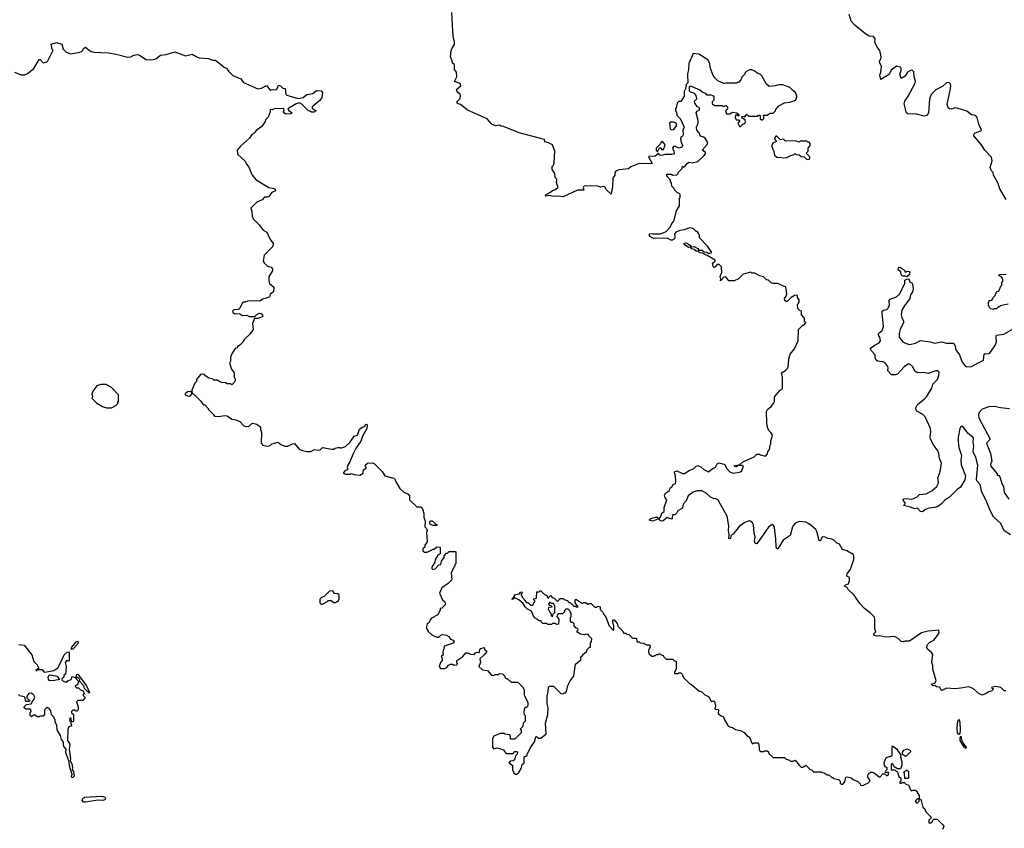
# Model space of a CAD drawing. Extents: x 2470790 to 2659118, y 702284 to 849036.
# Tile 33 of 154: x 2553303 to 2563526, y 740484 to 748881. Entities that reach past the tile are written whole.
import ezdxf

# ---------------------------------------------------------------- set-up
doc = ezdxf.new("R2010")
doc.units = 0

msp = doc.modelspace()

# ---------------------------------------------------------------- linework, layer by layer
at = {"layer": '0CON10XD'}
for points in [[(2561445, 745790), (2561420, 745815), (2561420, 745855), (2561402, 745862), (2561383, 745883), (2561380, 745925), (2561390, 745935), (2561398, 745965), (2561380, 745995), (2561378, 746018), (2561355, 746020), (2561313, 745997), (2561270, 745955), (2561260, 745955), (2561248, 745965), (2561243, 745985), (2561260, 746010), (2561266, 746035), (2561258, 746108), (2561233, 746113), (2561175, 746140), (2561125, 746140), (2561105, 746150), (2561077, 746177), (2561055, 746180), (2561025, 746210), (2560985, 746220), (2560935, 746250), (2560905, 746250), (2560895, 746260), (2560815, 746240), (2560765, 746190), (2560722, 746168), (2560665, 746170), (2560635, 746212), (2560615, 746207), (2560580, 746170), (2560583, 746185), (2560577, 746215), (2560592, 746255), (2560590, 746315), (2560565, 746340), (2560545, 746340), (2560525, 746313), (2560515, 746307), (2560505, 746310), (2560497, 746345), (2560505, 746361), (2560523, 746375), (2560522, 746385), (2560441, 746431), (2560412, 746442), (2560396, 746456), (2560365, 746459), (2560346, 746476), (2560325, 746477), (2560305, 746494), (2560281, 746501), (2560267, 746517), (2560245, 746516), (2560200, 746545), (2560201, 746559), (2560225, 746562), (2560261, 746541), (2560273, 746523), (2560307, 746527), (2560344, 746504), (2560355, 746488), (2560365, 746488), (2560387, 746487), (2560410, 746470), (2560436, 746466), (2560454, 746454), (2560490, 746465), (2560445, 746530), (2560360, 746615), (2560360, 746645), (2560350, 746655), (2560350, 746665), (2560335, 746680), (2560325, 746680), (2560298, 746708), (2560277, 746717), (2560255, 746718), (2560205, 746698), (2560155, 746692), (2560116, 746675), (2560102, 746655), (2560105, 746625), (2560101, 746605), (2560079, 746591), (2560062, 746592), (2560025, 746611), (2559885, 746609), (2559845, 746629), (2559837, 746645), (2559845, 746662), (2559875, 746656), (2559955, 746656), (2560015, 746683), (2560058, 746725), (2560072, 746765), (2560095, 746790), (2560122, 746895), (2560152, 746948), (2560152, 747028), (2560160, 747035), (2560160, 747065), (2560145, 747080), (2560132, 747082), (2560100, 747115), (2560098, 747128), (2560072, 747152), (2560070, 747185), (2560060, 747195), (2560060, 747215), (2560022, 747255), (2560020, 747275), (2560065, 747278), (2560085, 747268), (2560125, 747270), (2560138, 747282), (2560140, 747295), (2560180, 747335), (2560185, 747360), (2560195, 747350), (2560210, 747355), (2560235, 747392), (2560255, 747402), (2560285, 747393), (2560345, 747408), (2560405, 747468), (2560422, 747488), (2560422, 747502), (2560390, 747525), (2560442, 747585), (2560448, 747605), (2560420, 747650), (2560402, 747662), (2560371, 747671), (2560357, 747705), (2560333, 747733), (2560330, 747765), (2560348, 747805), (2560348, 747835), (2560328, 747915), (2560335, 747930), (2560360, 747945), (2560360, 747965), (2560335, 747980), (2560312, 748015), (2560310, 748035), (2560332, 748058), (2560328, 748095), (2560305, 748118), (2560268, 748128), (2560258, 748138), (2560258, 748182), (2560265, 748190), (2560275, 748192), (2560365, 748154), (2560395, 748129), (2560419, 748119), (2560435, 748100), (2560475, 748102), (2560500, 748095), (2560510, 748085), (2560510, 748045), (2560492, 748028), (2560492, 748012), (2560515, 747990), (2560595, 747990), (2560605, 747980), (2560635, 747990), (2560650, 747975), (2560650, 747955), (2560632, 747935), (2560642, 747902), (2560677, 747903), (2560705, 747920), (2560750, 747915), (2560770, 747895), (2560770, 747885), (2560765, 747880), (2560755, 747890), (2560735, 747890), (2560730, 747865), (2560742, 747842), (2560765, 747840), (2560780, 747825), (2560760, 747805), (2560775, 747770), (2560788, 747772), (2560815, 747800), (2560825, 747800), (2560838, 747812), (2560835, 747840), (2560802, 747862), (2560800, 747875), (2560825, 747880), (2560835, 747870), (2560845, 747900), (2560875, 747880), (2560965, 747880), (2560975, 747890), (2560985, 747890), (2560990, 747885), (2560992, 747852), (2561005, 747840), (2561015, 747840), (2561030, 747855), (2561030, 747875), (2561022, 747888), (2561065, 747890), (2561095, 747910), (2561125, 747910), (2561150, 747935), (2561152, 747948), (2561185, 747988), (2561244, 748016), (2561300, 748025), (2561356, 748044), (2561367, 748063), (2561370, 748085), (2561358, 748125), (2561325, 748148), (2561298, 748178), (2561225, 748206), (2561184, 748206), (2561145, 748193), (2561085, 748188), (2561055, 748212), (2561009, 748299), (2560990, 748315), (2560960, 748325), (2560937, 748347), (2560905, 748360), (2560885, 748360), (2560852, 748348), (2560830, 748325), (2560830, 748315), (2560800, 748285), (2560790, 748255), (2560765, 748230), (2560755, 748230), (2560745, 748220), (2560635, 748222), (2560615, 748218), (2560550, 748245), (2560522, 748272), (2560503, 748303), (2560470, 748385), (2560467, 748427), (2560448, 748465), (2560355, 748522), (2560295, 748530), (2560250, 748425), (2560248, 748365), (2560238, 748315), (2560240, 748225), (2560223, 748207), (2560217, 748163), (2560200, 748135), (2560200, 748085), (2560168, 748032), (2560145, 748030), (2560130, 748015), (2560120, 747965), (2560110, 747955), (2560110, 747935), (2560122, 747922), (2560125, 747890), (2560160, 747855), (2560200, 747765), (2560187, 747733), (2560192, 747685), (2560185, 747670), (2560170, 747665), (2560162, 747645), (2560170, 747605), (2560188, 747575), (2560172, 747552), (2560148, 747548), (2560105, 747568), (2560090, 747565), (2560082, 747545), (2560096, 747516), (2560098, 747495), (2560090, 747485), (2560075, 747480), (2560005, 747480), (2559965, 747470), (2559950, 747475), (2559935, 747490), (2559900, 747465), (2559835, 747460), (2559830, 747455), (2559866, 747395), (2559866, 747384), (2559735, 747387), (2559648, 747352), (2559625, 747332), (2559525, 747322), (2559493, 747307), (2559482, 747295), (2559482, 747268), (2559462, 747235), (2559458, 747145), (2559445, 747070), (2559396, 747115), (2559377, 747145), (2559365, 747150), (2559335, 747143), (2559305, 747151), (2559186, 747156), (2559165, 747152), (2559158, 747145), (2559152, 747135), (2559160, 747115), (2559155, 747110), (2559095, 747112), (2558945, 747040), (2558895, 747049), (2558855, 747044), (2558795, 747054), (2558765, 747048), (2558758, 747055), (2558768, 747065), (2558815, 747089), (2558835, 747108), (2558865, 747116), (2558895, 747140), (2558878, 747175), (2558878, 747188), (2558870, 747195), (2558880, 747205), (2558880, 747225), (2558863, 747243), (2558860, 747285), (2558832, 747325), (2558832, 747355), (2558847, 747373), (2558853, 747397), (2558860, 747515), (2558833, 747583), (2558793, 747603), (2558755, 747612), (2558750, 747635), (2558725, 747643), (2558490, 747705), (2558325, 747771), (2558300, 747775), (2558285, 747787), (2558245, 747780), (2558225, 747785), (2558205, 747796), (2558155, 747850), (2557951, 747941), (2557880, 748000), (2557855, 748006), (2557844, 748015), (2557841, 748029), (2557876, 748064), (2557881, 748091), (2557875, 748108), (2557845, 748132), (2557838, 748155), (2557883, 748195), (2557875, 748217), (2557818, 748238), (2557842, 748288), (2557838, 748335), (2557817, 748365), (2557818, 748415), (2557795, 748430), (2557792, 748455), (2557777, 748495), (2557784, 748556), (2557792, 748585), (2557817, 748623), (2557818, 748655), (2557807, 748687), (2557799, 748759), (2557788, 748955)], [(2563544, 747014), (2563478, 747125), (2563458, 747185), (2563412, 747265), (2563410, 747295), (2563393, 747313), (2563380, 747345), (2563399, 747415), (2563394, 747454), (2563325, 747525), (2563286, 747586), (2563210, 747675), (2563212, 747695), (2563223, 747705), (2563283, 747725), (2563290, 747735), (2563261, 747795), (2563245, 747865), (2563227, 747887), (2563185, 747894), (2563135, 747932), (2563035, 747963), (2563015, 747965), (2562975, 747950), (2562955, 747955), (2562944, 747964), (2562932, 748005), (2562965, 748145), (2562970, 748195), (2562968, 748215), (2562945, 748230), (2562925, 748224), (2562889, 748191), (2562815, 748154), (2562765, 748105), (2562749, 748055), (2562739, 747915), (2562722, 747885), (2562695, 747878), (2562615, 747899), (2562525, 747902), (2562505, 747925), (2562487, 748007), (2562494, 748035), (2562528, 748085), (2562597, 748215), (2562603, 748243), (2562591, 748289), (2562585, 748338), (2562574, 748354), (2562557, 748357), (2562520, 748335), (2562495, 748294), (2562455, 748270), (2562441, 748315), (2562456, 748354), (2562454, 748375), (2562447, 748387), (2562405, 748398), (2562350, 748355), (2562335, 748320), (2562323, 748307), (2562245, 748260), (2562234, 748305), (2562243, 748335), (2562250, 748395), (2562233, 748433), (2562230, 748455), (2562240, 748465), (2562248, 748495), (2562232, 748562), (2562214, 748584), (2562182, 748645), (2562186, 748685), (2562167, 748705), (2562121, 748711), (2562089, 748729), (2561974, 748824), (2561936, 748866), (2561916, 748935)], [(2553250, 748335), (2553315, 748308), (2553355, 748308), (2553385, 748322), (2553448, 748375), (2553505, 748468), (2553515, 748468), (2553545, 748432), (2553585, 748442), (2553596, 748454), (2553650, 748565), (2553640, 748575), (2553630, 748625), (2553685, 748643), (2553740, 748625), (2553754, 748574), (2553785, 748542), (2553835, 748528), (2553928, 748542), (2553950, 748555), (2553965, 748582), (2553985, 748597), (2554038, 748555), (2554074, 748544), (2554225, 748536), (2554305, 748523), (2554425, 748492), (2554456, 748494), (2554488, 748512), (2554528, 748518), (2554545, 748513), (2554615, 748468), (2554674, 748464), (2554715, 748476), (2554765, 748514), (2554825, 748521), (2554915, 748548), (2555024, 748506), (2555093, 748523), (2555135, 748497), (2555166, 748486), (2555263, 748477), (2555305, 748462), (2555335, 748462), (2555425, 748388), (2555449, 748379), (2555472, 748345), (2555515, 748302), (2555600, 748265), (2555625, 748230), (2555775, 748162), (2555815, 748170), (2555865, 748198), (2555905, 748150), (2555923, 748157), (2555959, 748151), (2555968, 748155), (2555995, 748200), (2556010, 748195), (2556035, 748170), (2556060, 748165), (2556067, 748107), (2556075, 748098), (2556195, 748062), (2556247, 748073), (2556285, 748104), (2556345, 748116), (2556386, 748144), (2556432, 748142), (2556448, 748125), (2556438, 748072), (2556422, 748045), (2556340, 747975), (2556341, 747961), (2556380, 747935), (2556355, 747920), (2556331, 747921), (2556315, 747932), (2556303, 747933), (2556232, 748005), (2556205, 748017), (2556172, 748008), (2556088, 747955), (2556097, 747937), (2556130, 747915), (2556116, 747904), (2556065, 747901), (2556055, 747907), (2556042, 747925), (2556050, 747945), (2556045, 747958), (2556005, 747954), (2555955, 747958), (2555925, 747946), (2555902, 747948), (2555902, 747925), (2555883, 747867), (2555855, 747840), (2555852, 747825), (2555817, 747773), (2555759, 747731), (2555738, 747702), (2555713, 747687), (2555690, 747650), (2555594, 747566), (2555560, 747525), (2555563, 747483), (2555645, 747410), (2555653, 747383), (2555677, 747357), (2555718, 747265), (2555757, 747217), (2555888, 747138), (2555928, 747132), (2555955, 747120), (2555960, 747105), (2555922, 747085), (2555890, 747045), (2555875, 747038), (2555845, 747037), (2555821, 747009), (2555764, 746986), (2555702, 746925), (2555714, 746894), (2555718, 746838), (2555734, 746805), (2555790, 746750), (2555832, 746695), (2555868, 746675), (2555900, 746605), (2555933, 746555), (2555932, 746525), (2555842, 746435), (2555832, 746375), (2555840, 746355), (2555875, 746320), (2555915, 746312), (2555927, 746295), (2555927, 746273), (2555890, 746215), (2555890, 746175), (2555895, 746140), (2555942, 746102), (2555938, 746055), (2555905, 746030), (2555895, 746002), (2555865, 745988), (2555823, 745977), (2555795, 745958), (2555675, 745962), (2555642, 745948), (2555623, 745947), (2555612, 745938), (2555590, 745885), (2555575, 745870), (2555525, 745868), (2555512, 745855), (2555515, 745840), (2555535, 745828), (2555585, 745830), (2555615, 745810), (2555662, 745812), (2555685, 745800), (2555745, 745800), (2555765, 745820), (2555788, 745832), (2555815, 745828), (2555828, 745805), (2555820, 745795), (2555775, 745778), (2555742, 745778), (2555732, 745762)], [(2560068, 747738), (2560095, 747740), (2560122, 747778), (2560122, 747802), (2560095, 747818), (2560063, 747817), (2560050, 747805), (2560058, 747748), (2560068, 747738)], [(2559925, 747510), (2559945, 747550), (2559955, 747550), (2559975, 747530), (2559987, 747533), (2560003, 747583), (2559977, 747617), (2559960, 747605), (2559955, 747590), (2559910, 747545), (2559912, 747525), (2559925, 747510)], [(2561475, 747430), (2561495, 747432), (2561505, 747440), (2561507, 747455), (2561470, 747495), (2561490, 747515), (2561490, 747545), (2561510, 747575), (2561510, 747595), (2561498, 747608), (2561485, 747610), (2561475, 747620), (2561405, 747618), (2561395, 747610), (2561355, 747622), (2561255, 747620), (2561237, 747637), (2561225, 747640), (2561202, 747632), (2561165, 747670), (2561155, 747670), (2561142, 747658), (2561140, 747645), (2561160, 747615), (2561122, 747598), (2561110, 747565), (2561120, 747555), (2561120, 747535), (2561130, 747525), (2561140, 747475), (2561163, 747453), (2561262, 747448), (2561308, 747472), (2561345, 747480), (2561355, 747490), (2561365, 747480), (2561397, 747477), (2561415, 747460), (2561447, 747457), (2561475, 747430)], [(2562515, 746210), (2562495, 746218), (2562475, 746216), (2562461, 746225), (2562451, 746245), (2562452, 746262), (2562424, 746285), (2562427, 746305), (2562435, 746311), (2562448, 746308), (2562489, 746279), (2562495, 746260), (2562525, 746271), (2562539, 746265), (2562544, 746255), (2562540, 746235), (2562515, 746210)], [(2563590, 743530), (2563525, 743573), (2563488, 743648), (2563415, 743718), (2563379, 743785), (2563338, 743888), (2563291, 743975), (2563276, 744055), (2563242, 744092), (2563237, 744105), (2563250, 744255), (2563231, 744335), (2563201, 744395), (2563209, 744455), (2563203, 744493), (2563206, 744535), (2563200, 744545), (2563152, 744582), (2563105, 744643), (2563085, 744659), (2563075, 744658), (2563064, 744635), (2563047, 744545), (2563046, 744504), (2563055, 744438), (2563080, 744355), (2563074, 744305), (2563077, 744257), (2563121, 744145), (2563116, 744104), (2563072, 744025), (2563035, 744001), (2562955, 743922), (2562903, 743887), (2562875, 743854), (2562834, 743826), (2562805, 743816), (2562741, 743809), (2562706, 743794), (2562675, 743770), (2562656, 743775), (2562625, 743807), (2562595, 743801), (2562550, 743820), (2562480, 743835), (2562496, 743855), (2562496, 743865), (2562478, 743885), (2562476, 743895), (2562483, 743905), (2562505, 743910), (2562565, 743902), (2562617, 743923), (2562645, 743950), (2562715, 743958), (2562773, 743987), (2562825, 744035), (2562840, 744060), (2562843, 744077), (2562836, 744125), (2562851, 744169), (2562864, 744205), (2562875, 744275), (2562852, 744325), (2562845, 744375), (2562834, 744404), (2562790, 744465), (2562760, 744525), (2562755, 744545), (2562764, 744605), (2562761, 744635), (2562705, 744758), (2562675, 744785), (2562618, 744815), (2562602, 744845), (2562626, 744885), (2562698, 744942), (2562717, 744963), (2562774, 745055), (2562782, 745095), (2562833, 745145), (2562847, 745185), (2562849, 745219), (2562835, 745234), (2562816, 745236), (2562735, 745208), (2562685, 745217), (2562625, 745212), (2562595, 745232), (2562575, 745275), (2562545, 745304), (2562525, 745304), (2562485, 745275), (2562415, 745201), (2562395, 745192), (2562355, 745194), (2562318, 745235), (2562320, 745265), (2562315, 745280), (2562285, 745320), (2562265, 745329), (2562210, 745335), (2562194, 745344), (2562186, 745365), (2562185, 745402), (2562145, 745441), (2562132, 745465), (2562184, 745505), (2562227, 745525), (2562239, 745545), (2562234, 745585), (2562220, 745605), (2562220, 745615), (2562224, 745626), (2562258, 745655), (2562271, 745695), (2562257, 745835), (2562259, 745855), (2562272, 745865), (2562305, 745871), (2562320, 745885), (2562332, 745915), (2562331, 745965), (2562340, 745980), (2562406, 746004), (2562440, 746035), (2562492, 746145), (2562493, 746175), (2562513, 746187), (2562535, 746190), (2562545, 746158), (2562565, 746150), (2562572, 746135), (2562581, 746085), (2562572, 746055), (2562551, 746025), (2562543, 745985), (2562486, 745905), (2562463, 745865), (2562456, 745816), (2562460, 745790), (2562480, 745750), (2562479, 745735), (2562444, 745665), (2562433, 745623), (2562434, 745584), (2562471, 745535), (2562505, 745517), (2562545, 745509), (2562605, 745521), (2562655, 745550), (2562755, 745537), (2562805, 745522), (2562874, 745534), (2562925, 745523), (2562995, 745521), (2563011, 745501), (2563024, 745454), (2563062, 745402), (2563089, 745325), (2563115, 745290), (2563135, 745275), (2563185, 745281), (2563310, 745345), (2563315, 745406), (2563327, 745413), (2563358, 745412), (2563375, 745418), (2563434, 745505), (2563444, 745535), (2563441, 745579), (2563440, 745595), (2563446, 745604), (2563522, 745615), (2563665, 745698)], [(2563565, 745928), (2563513, 745917), (2563485, 745910), (2563475, 745900), (2563465, 745900), (2563445, 745880), (2563425, 745880), (2563415, 745870), (2563385, 745880), (2563372, 745892), (2563370, 745905), (2563360, 745915), (2563360, 745945), (2563370, 745955), (2563370, 745965), (2563395, 745970), (2563408, 745982), (2563410, 745995), (2563432, 746018), (2563440, 746045), (2563452, 746058), (2563468, 746062), (2563490, 746115), (2563500, 746125), (2563500, 746155), (2563510, 746165), (2563510, 746185), (2563500, 746205), (2563470, 746225), (2563472, 746235), (2563545, 746239)], [(2555732, 745762), (2555720, 745725), (2555728, 745665), (2555695, 745618), (2555635, 745560), (2555622, 745535), (2555589, 745501), (2555575, 745490), (2555565, 745490), (2555560, 745475), (2555545, 745470), (2555534, 745456), (2555505, 745410), (2555493, 745377), (2555490, 745335), (2555482, 745315), (2555503, 745253), (2555530, 745215), (2555530, 745165), (2555540, 745155), (2555540, 745135), (2555528, 745112), (2555505, 745090), (2555495, 745100), (2555455, 745100), (2555445, 745110), (2555403, 745113), (2555373, 745123), (2555355, 745138), (2555318, 745138), (2555305, 745150), (2555268, 745158), (2555231, 745181), (2555220, 745195), (2555195, 745200), (2555180, 745195), (2555140, 745145), (2555137, 745123), (2555120, 745105), (2555090, 745035), (2555090, 745010), (2555075, 745020), (2555045, 745017), (2555020, 744995), (2555020, 744985), (2555044, 744974), (2555065, 744972), (2555079, 744981), (2555090, 744995), (2555090, 745010), (2555095, 745010), (2555100, 744995), (2555115, 744990), (2555185, 744920), (2555205, 744890), (2555215, 744880), (2555225, 744880), (2555260, 744845), (2555260, 744835), (2555315, 744780), (2555325, 744762), (2555375, 744760), (2555425, 744772), (2555457, 744767), (2555505, 744732), (2555547, 744727), (2555587, 744707), (2555630, 744665), (2555648, 744658), (2555685, 744660), (2555710, 744685), (2555725, 744690), (2555765, 744680), (2555802, 744652), (2555802, 744625), (2555812, 744595), (2555810, 744485), (2555820, 744475), (2555822, 744462), (2555875, 744452), (2555902, 744458), (2555920, 744475), (2555950, 744485), (2555982, 744492), (2555995, 744488), (2556015, 744468), (2556055, 744452), (2556087, 744453), (2556135, 744478), (2556155, 744480), (2556205, 744420), (2556225, 744410), (2556285, 744398), (2556325, 744398), (2556365, 744418), (2556395, 744411), (2556423, 744413), (2556445, 744438), (2556545, 744420), (2556565, 744420), (2556578, 744432), (2556605, 744440), (2556625, 744440), (2556635, 744432), (2556685, 744450), (2556735, 744493), (2556774, 744556), (2556810, 744565), (2556831, 744629), (2556854, 744646), (2556880, 744655), (2556890, 744665), (2556890, 744675), (2556905, 744680), (2556910, 744675), (2556908, 744635), (2556862, 744555), (2556846, 744504), (2556797, 744435), (2556760, 744365), (2556732, 744288), (2556708, 744255), (2556702, 744232), (2556710, 744215), (2556698, 744202), (2556682, 744198), (2556662, 744172), (2556675, 744170), (2556685, 744160), (2556735, 744160), (2556745, 744168), (2556775, 744158), (2556835, 744150), (2556868, 744172), (2556872, 744208), (2556900, 744225), (2556900, 744235), (2556890, 744245), (2556892, 744258), (2556913, 744277), (2556965, 744278), (2556985, 744270), (2557065, 744190), (2557094, 744144), (2557189, 744119), (2557202, 744105), (2557202, 744095), (2557251, 744011), (2557290, 743975), (2557335, 743952), (2557350, 743935), (2557350, 743895), (2557425, 743822), (2557465, 743822), (2557476, 743816), (2557485, 743800), (2557500, 743755), (2557498, 743715), (2557512, 743675), (2557510, 743615), (2557528, 743598), (2557532, 743575), (2557528, 743555), (2557532, 743458), (2557510, 743425), (2557508, 743402), (2557490, 743385), (2557490, 743365), (2557505, 743350), (2557535, 743350), (2557595, 743382), (2557607, 743383), (2557635, 743408), (2557670, 743405), (2557670, 743335), (2557645, 743320), (2557618, 743275), (2557612, 743248), (2557583, 743195), (2557583, 743183), (2557592, 743172), (2557615, 743180), (2557655, 743220), (2557676, 743224), (2557683, 743257), (2557710, 743295), (2557710, 743315), (2557735, 743340), (2557745, 743340), (2557763, 743357), (2557775, 743360), (2557825, 743360), (2557830, 743355), (2557830, 743235), (2557820, 743225), (2557820, 743205), (2557810, 743195), (2557782, 743135), (2557790, 743065), (2557750, 743025), (2557685, 742980), (2557662, 742925), (2557692, 742855), (2557718, 742835), (2557722, 742808), (2557685, 742770), (2557670, 742765), (2557670, 742745), (2557662, 742738), (2557645, 742700), (2557580, 742665), (2557563, 742647), (2557555, 742620), (2557533, 742607), (2557522, 742565), (2557548, 742525), (2557583, 742493), (2557635, 742470), (2557655, 742470), (2557675, 742490), (2557695, 742498), (2557735, 742488), (2557760, 742475), (2557777, 742447), (2557805, 742436), (2557813, 742425), (2557805, 742407), (2557710, 742375), (2557708, 742345), (2557697, 742315), (2557698, 742282), (2557680, 742275), (2557690, 742245), (2557689, 742225), (2557671, 742205), (2557657, 742165), (2557673, 742143), (2557717, 742143), (2557736, 742154), (2557755, 742178), (2557775, 742187), (2557795, 742188), (2557815, 742178), (2557845, 742182), (2557850, 742195), (2557840, 742205), (2557840, 742225), (2557905, 742268), (2557934, 742306), (2557955, 742307), (2557985, 742292), (2558022, 742288), (2558034, 742306), (2558045, 742312), (2558075, 742310), (2558078, 742335), (2558089, 742351), (2558125, 742360), (2558130, 742345), (2558148, 742328), (2558150, 742315), (2558126, 742284), (2558080, 742245), (2558088, 742205), (2558070, 742165), (2558108, 742128), (2558161, 742121), (2558203, 742073), (2558225, 742070), (2558235, 742080), (2558275, 742080), (2558285, 742090), (2558317, 742087), (2558340, 742065), (2558340, 742055), (2558355, 742040), (2558365, 742040), (2558405, 742000), (2558475, 742000), (2558530, 741945), (2558530, 741935), (2558540, 741925), (2558540, 741865), (2558580, 741795), (2558580, 741765), (2558575, 741750), (2558565, 741740), (2558552, 741738), (2558540, 741725), (2558538, 741685), (2558540, 741665), (2558550, 741655), (2558550, 741595), (2558530, 741575), (2558528, 741542), (2558500, 741515), (2558510, 741505), (2558510, 741475), (2558482, 741448), (2558445, 741410), (2558435, 741408), (2558400, 741410), (2558400, 741435), (2558390, 741455), (2558343, 741463), (2558335, 741470), (2558293, 741467), (2558225, 741440), (2558212, 741415), (2558210, 741325), (2558225, 741310), (2558265, 741318), (2558325, 741300), (2558335, 741280), (2558355, 741262), (2558425, 741260), (2558445, 741280), (2558465, 741280), (2558470, 741275), (2558467, 741253), (2558450, 741235), (2558440, 741195), (2558427, 741183), (2558395, 741180), (2558380, 741165), (2558418, 741138), (2558420, 741085), (2558430, 741075), (2558430, 741065), (2558450, 741045), (2558457, 741043), (2558486, 741064), (2558510, 741105), (2558520, 741145), (2558540, 741165), (2558540, 741225), (2558558, 741232), (2558570, 741245), (2558570, 741255), (2558612, 741335), (2558647, 741383), (2558660, 741435), (2558667, 741437), (2558685, 741420), (2558715, 741420), (2558768, 741465), (2558763, 741575), (2558787, 741667), (2558788, 741735), (2558778, 741775), (2558778, 741855), (2558790, 741905), (2558792, 741948), (2558805, 741960), (2558845, 741960), (2558922, 741882), (2558945, 741880), (2558955, 741890), (2558968, 741892), (2558980, 741905), (2558993, 741967), (2559018, 742015), (2559057, 742065), (2559075, 742190), (2559130, 742235), (2559130, 742265), (2559148, 742282), (2559155, 742300), (2559165, 742300), (2559190, 742325), (2559192, 742338), (2559215, 742360), (2559230, 742365), (2559230, 742405), (2559240, 742425), (2559242, 742452), (2559210, 742485), (2559208, 742498), (2559185, 742500), (2559165, 742492), (2559125, 742500), (2559092, 742522), (2559090, 742535), (2559100, 742545), (2559098, 742558), (2559082, 742562), (2559060, 742585), (2559058, 742608), (2559045, 742620), (2559032, 742622), (2559020, 742635), (2559020, 742675), (2559030, 742685), (2559030, 742715), (2559020, 742725), (2559018, 742738), (2558998, 742758), (2558972, 742758), (2558960, 742745), (2558958, 742732), (2558938, 742712), (2558895, 742710), (2558882, 742698), (2558880, 742685), (2558900, 742655), (2558898, 742602), (2558875, 742600), (2558865, 742610), (2558835, 742610), (2558825, 742600), (2558785, 742600), (2558775, 742610), (2558735, 742610), (2558720, 742625), (2558718, 742638), (2558695, 742640), (2558644, 742674), (2558617, 742737), (2558575, 742758), (2558552, 742782), (2558529, 742819), (2558486, 742856), (2558445, 742878), (2558425, 742862), (2558415, 742860), (2558412, 742865), (2558430, 742880), (2558449, 742911), (2558492, 742918), (2558502, 742935), (2558515, 742940), (2558520, 742925), (2558510, 742915), (2558510, 742905), (2558520, 742895), (2558520, 742885), (2558538, 742868), (2558540, 742855), (2558565, 742830), (2558578, 742828), (2558605, 742800), (2558625, 742800), (2558638, 742812), (2558640, 742825), (2558650, 742835), (2558650, 742845), (2558640, 742855), (2558642, 742868), (2558670, 742875), (2558672, 742938), (2558695, 742940), (2558705, 742950), (2558715, 742950), (2558752, 742912), (2558765, 742910), (2558778, 742898), (2558785, 742870), (2558815, 742900), (2558832, 742882), (2558848, 742878), (2558885, 742840), (2558915, 742870), (2558945, 742870), (2558955, 742860), (2558988, 742848), (2559005, 742830), (2559018, 742828), (2559055, 742790), (2559075, 742790), (2559085, 742780), (2559100, 742785), (2559070, 742825), (2559070, 742855), (2559075, 742860), (2559085, 742860), (2559145, 742820), (2559155, 742830), (2559177, 742827), (2559205, 742810), (2559215, 742820), (2559235, 742820), (2559275, 742780), (2559295, 742780), (2559305, 742790)], [(2563542, 741912), (2563523, 741913), (2563490, 741945), (2563475, 741950), (2563435, 741956), (2563393, 741947), (2563395, 741940), (2563410, 741935), (2563410, 741925), (2563395, 741910), (2563365, 741902), (2563337, 741883), (2563295, 741868), (2563255, 741888), (2563204, 741934), (2563155, 741952), (2563075, 741938), (2563015, 741933), (2562925, 741939), (2562876, 741916), (2562865, 741922), (2562855, 741949), (2562823, 741953), (2562805, 741968), (2562785, 741964), (2562772, 741972), (2562770, 741985), (2562805, 741990), (2562818, 742015), (2562782, 742135), (2562782, 742175), (2562772, 742205), (2562782, 742292), (2562769, 742309), (2562731, 742341), (2562718, 742365), (2562727, 742393), (2562754, 742416), (2562795, 742438), (2562832, 742485), (2562850, 742515), (2562845, 742540), (2562735, 742532), (2562665, 742512), (2562542, 742428), (2562495, 742428), (2562475, 742420), (2562454, 742424), (2562422, 742455), (2562385, 742474), (2562295, 742470), (2562233, 742483), (2562195, 742479), (2562178, 742485), (2562170, 742495), (2562172, 742505), (2562190, 742525), (2562182, 742555), (2562182, 742655), (2562178, 742675), (2562133, 742723), (2562075, 742768), (2562025, 742818), (2561968, 742905), (2561903, 742965), (2561893, 742983), (2561868, 742998), (2561875, 743012), (2561905, 743020), (2561919, 743055), (2561918, 743088), (2561892, 743102), (2561892, 743112), (2561895, 743125), (2561930, 743175), (2561962, 743275), (2561962, 743315), (2561957, 743327), (2561890, 743365), (2561845, 743378), (2561813, 743433), (2561785, 743448), (2561756, 743476), (2561735, 743488), (2561693, 743493), (2561665, 743508), (2561635, 743510), (2561620, 743475), (2561615, 743470), (2561605, 743472), (2561580, 743565), (2561568, 743588), (2561503, 743643), (2561465, 743662), (2561395, 743670), (2561352, 743648), (2561327, 743615), (2561302, 743525), (2561228, 743475), (2561175, 743386), (2561165, 743387), (2561157, 743407), (2561154, 743485), (2561138, 743608), (2561132, 743625), (2561115, 743638), (2561078, 743612), (2560955, 743439), (2560940, 743440), (2560932, 743462), (2560938, 743512), (2560927, 743545), (2560920, 743635), (2560912, 743655), (2560885, 743677), (2560865, 743674), (2560832, 743658), (2560772, 743618), (2560710, 743540), (2560687, 743523), (2560683, 743495), (2560675, 743489), (2560664, 743495), (2560669, 743535), (2560661, 743575), (2560664, 743625), (2560647, 743725), (2560555, 743890), (2560530, 743905), (2560505, 743908), (2560475, 743922), (2560425, 743967), (2560385, 743990), (2560335, 743990), (2560295, 743976), (2560244, 743936), (2560224, 743886), (2560202, 743865), (2560188, 743835), (2560185, 743810), (2560135, 743780), (2560125, 743760), (2560105, 743740), (2560082, 743738), (2560077, 743703), (2560070, 743695), (2560045, 743700), (2560025, 743712), (2559985, 743676), (2559965, 743674), (2559951, 743681), (2559938, 743695), (2559956, 743715), (2559971, 743755), (2559994, 743775), (2559994, 743816), (2560020, 743895), (2560004, 743914), (2559998, 743945), (2560008, 743965), (2560048, 743992), (2560055, 744020), (2560075, 744030), (2560088, 744055), (2560110, 744065), (2560116, 744084), (2560113, 744145), (2560100, 744175), (2560102, 744185), (2560126, 744196), (2560185, 744168), (2560205, 744167), (2560255, 744200), (2560301, 744219), (2560328, 744245), (2560345, 744250), (2560375, 744239), (2560405, 744210), (2560456, 744184), (2560492, 744218), (2560526, 744234), (2560545, 744268), (2560565, 744279), (2560623, 744263), (2560642, 744225), (2560677, 744187), (2560700, 744175), (2560715, 744172), (2560785, 744184), (2560800, 744195), (2560818, 744245), (2560805, 744252), (2560785, 744252), (2560765, 744250), (2560745, 744238), (2560725, 744240), (2560722, 744248), (2560778, 744262), (2560812, 744288), (2560927, 744343), (2560955, 744370), (2560985, 744370), (2560993, 744363), (2561045, 744350), (2561068, 744372), (2561070, 744395), (2561090, 744425), (2561090, 744455), (2561100, 744475), (2561100, 744505), (2561118, 744565), (2561102, 744595), (2561082, 744615), (2561068, 744648), (2561060, 744695), (2561058, 744812), (2561067, 744833), (2561106, 744864), (2561130, 744895), (2561138, 744915), (2561140, 744965), (2561197, 745033), (2561222, 745048), (2561223, 745165), (2561211, 745215), (2561255, 745238), (2561282, 745268), (2561288, 745355), (2561303, 745407), (2561346, 745464), (2561387, 745545), (2561390, 745665), (2561435, 745710), (2561445, 745710), (2561470, 745735), (2561450, 745745), (2561450, 745785), (2561445, 745790)], [(2554255, 744850), (2554300, 744875), (2554320, 744895), (2554320, 744905), (2554330, 744915), (2554330, 744985), (2554255, 745060), (2554202, 745092), (2554145, 745092), (2554105, 745078), (2554062, 745025), (2554050, 744995), (2554060, 744965), (2554052, 744952), (2554105, 744900), (2554163, 744863), (2554205, 744850), (2554255, 744850)], [(2563581, 744841), (2563485, 744849), (2563425, 744863), (2563365, 744860), (2563295, 744838), (2563262, 744798), (2563256, 744775), (2563261, 744745), (2563380, 744525), (2563342, 744485), (2563383, 744375), (2563395, 744295), (2563383, 744265), (2563385, 744245), (2563450, 744165), (2563452, 744152), (2563465, 744150), (2563480, 744135), (2563500, 744065), (2563517, 744035), (2563525, 743970), (2563571, 743901)], [(2559875, 743674), (2559840, 743685), (2559855, 743702), (2559905, 743716), (2559920, 743715), (2559932, 743705), (2559930, 743695), (2559875, 743674)], [(2557635, 743630), (2557595, 743630), (2557568, 743638), (2557560, 743645), (2557560, 743665), (2557573, 743677), (2557585, 743678), (2557622, 743642), (2557635, 743640), (2557635, 743630)], [(2556445, 742810), (2556490, 742835), (2556505, 742850), (2556535, 742850), (2556565, 742830), (2556585, 742830), (2556595, 742840), (2556605, 742840), (2556620, 742865), (2556618, 742908), (2556605, 742920), (2556572, 742922), (2556555, 742950), (2556520, 742945), (2556465, 742890), (2556435, 742880), (2556420, 742865), (2556420, 742825), (2556432, 742812), (2556445, 742810)], [(2558835, 742680), (2558842, 742708), (2558860, 742725), (2558860, 742795), (2558845, 742820), (2558825, 742820), (2558815, 742830), (2558805, 742830), (2558792, 742812), (2558805, 742800), (2558818, 742798), (2558830, 742785), (2558825, 742780), (2558792, 742778), (2558790, 742755), (2558800, 742745), (2558802, 742732), (2558818, 742718), (2558820, 742695), (2558835, 742680)], [(2559305, 742790), (2559330, 742785), (2559330, 742755), (2559358, 742728), (2559360, 742715), (2559387, 742677), (2559422, 742585), (2559465, 742540), (2559470, 742545), (2559473, 742585), (2559461, 742621), (2559460, 742645), (2559465, 742650), (2559475, 742648), (2559505, 742610), (2559514, 742584), (2559560, 742535), (2559575, 742510), (2559595, 742510), (2559605, 742500), (2559628, 742498), (2559665, 742460), (2559708, 742458), (2559710, 742425), (2559715, 742420), (2559735, 742420), (2559745, 742410), (2559775, 742408), (2559815, 742390), (2559838, 742388), (2559850, 742375), (2559850, 742365), (2559830, 742335), (2559830, 742315), (2559840, 742295), (2559865, 742270), (2559885, 742270), (2559895, 742280), (2559905, 742280), (2559915, 742290), (2559935, 742290), (2559945, 742300), (2559955, 742290), (2559985, 742280), (2559990, 742265), (2560015, 742240), (2560085, 742240), (2560102, 742222), (2560115, 742220), (2560120, 742215), (2560120, 742135), (2560100, 742105), (2560102, 742092), (2560135, 742090), (2560145, 742100), (2560168, 742098), (2560180, 742085), (2560190, 742055), (2560265, 741980), (2560275, 741980), (2560355, 741910), (2560385, 741900), (2560415, 741870), (2560446, 741856), (2560460, 741845), (2560477, 741807), (2560485, 741802), (2560505, 741806), (2560515, 741800), (2560528, 741755), (2560520, 741725), (2560535, 741717), (2560545, 741720), (2560557, 741715), (2560556, 741675), (2560585, 741651), (2560610, 741640), (2560616, 741616), (2560655, 741550), (2560675, 741538), (2560705, 741530), (2560735, 741510), (2560785, 741500), (2560825, 741478), (2560855, 741440), (2560865, 741440), (2560888, 741418), (2560900, 741375), (2560912, 741362), (2560925, 741370), (2560965, 741370), (2560977, 741357), (2560980, 741305), (2560992, 741282), (2561025, 741280), (2561035, 741290), (2561065, 741290), (2561078, 741278), (2561082, 741262), (2561125, 741220), (2561245, 741220), (2561262, 741202), (2561295, 741190), (2561305, 741180), (2561335, 741180), (2561355, 741190), (2561395, 741140), (2561415, 741120), (2561435, 741120), (2561465, 741140), (2561510, 741095), (2561525, 741090), (2561545, 741070), (2561625, 741070), (2561633, 741063), (2561655, 741060), (2561685, 741040), (2561705, 741040), (2561735, 741010), (2561745, 741010), (2561755, 741000), (2561805, 740990), (2561820, 740975), (2561822, 740952), (2561835, 740940), (2561848, 740942), (2561870, 740965), (2561880, 741015), (2561895, 741020), (2561937, 741007), (2561955, 740990), (2562005, 740970), (2562030, 740945), (2562032, 740932), (2562065, 740930), (2562075, 740940), (2562108, 740952), (2562128, 740972), (2562130, 740985), (2562110, 741015), (2562110, 741035), (2562115, 741050), (2562135, 741068), (2562156, 741066), (2562177, 741057), (2562225, 741020), (2562235, 741020), (2562265, 741050), (2562285, 741050), (2562305, 741030), (2562320, 741035), (2562328, 741058), (2562315, 741070), (2562305, 741060), (2562290, 741065), (2562292, 741078), (2562310, 741095), (2562310, 741115), (2562295, 741120), (2562280, 741135), (2562278, 741165), (2562297, 741213), (2562308, 741222), (2562348, 741232), (2562360, 741245), (2562360, 741325), (2562365, 741340), (2562405, 741310), (2562450, 741245), (2562448, 741225), (2562462, 741175), (2562463, 741137), (2562448, 741102), (2562415, 741100), (2562382, 741122), (2562365, 741160), (2562350, 741145), (2562352, 741092), (2562385, 741090), (2562408, 741078), (2562417, 741067), (2562432, 741022), (2562450, 741005), (2562450, 740975), (2562440, 740965), (2562442, 740952), (2562455, 740950), (2562465, 740960), (2562485, 740960), (2562502, 740942), (2562530, 740935), (2562550, 740885), (2562562, 740872), (2562575, 740880), (2562605, 740880), (2562620, 740865), (2562620, 740855), (2562640, 740825), (2562640, 740790), (2562625, 740790), (2562602, 740768), (2562602, 740762), (2562615, 740750), (2562625, 740750), (2562640, 740765), (2562640, 740790), (2562660, 740785), (2562680, 740705), (2562700, 740685), (2562710, 740655), (2562770, 740595), (2562742, 740568), (2562742, 740542), (2562765, 740540), (2562780, 740555), (2562782, 740568), (2562795, 740580), (2562827, 740577), (2562889, 740519), (2562898, 740505), (2562885, 740470)], [(2553295, 742392), (2553350, 742385), (2553430, 742285), (2553450, 742215), (2553485, 742180), (2553498, 742155), (2553498, 742142), (2553470, 742125), (2553475, 742120), (2553498, 742132), (2553535, 742134), (2553555, 742108), (2553565, 742106), (2553658, 742122), (2553699, 742151), (2553737, 742223), (2553765, 742285), (2553795, 742312), (2553818, 742318), (2553817, 742223), (2553805, 742219), (2553795, 742230), (2553776, 742205), (2553786, 742164), (2553780, 742085), (2553760, 742075), (2553760, 742055), (2553740, 742035), (2553740, 742025), (2553753, 742013), (2553785, 742002), (2553805, 742020), (2553830, 742025), (2553840, 742035), (2553845, 742060), (2553888, 742048), (2553890, 742035), (2553910, 742015), (2553912, 742005), (2553907, 741983), (2553898, 741972), (2553880, 741965), (2553880, 741955), (2553893, 741943), (2553912, 741942), (2553933, 741923), (2553963, 741913), (2553972, 741885), (2553960, 741865), (2553980, 741845), (2553980, 741835), (2553958, 741812), (2553908, 741812), (2553893, 741797), (2553910, 741745), (2553910, 741715), (2553895, 741700), (2553885, 741700), (2553875, 741710), (2553855, 741710), (2553842, 741698), (2553842, 741682), (2553860, 741665), (2553860, 741595), (2553855, 741590), (2553842, 741592), (2553838, 741628), (2553822, 741628), (2553820, 741605), (2553830, 741595), (2553840, 741545), (2553812, 741538), (2553802, 741515), (2553800, 741395), (2553820, 741365), (2553824, 741346), (2553818, 741305), (2553830, 741205), (2553828, 741185), (2553844, 741155), (2553851, 741115), (2553847, 741095), (2553861, 741075), (2553868, 741025), (2553855, 741010), (2553845, 741009), (2553840, 741015), (2553848, 741045), (2553827, 741105), (2553814, 741185), (2553781, 741269), (2553784, 741305), (2553761, 741335), (2553756, 741355), (2553758, 741378), (2553736, 741405), (2553727, 741447), (2553692, 741505), (2553688, 741555), (2553670, 741585), (2553670, 741615), (2553660, 741625), (2553660, 741635), (2553633, 741663), (2553627, 741705), (2553605, 741730), (2553583, 741737), (2553560, 741715), (2553560, 741665), (2553545, 741650), (2553515, 741650), (2553505, 741640), (2553485, 741640), (2553465, 741660), (2553445, 741660), (2553425, 741640), (2553410, 741655), (2553412, 741685), (2553422, 741698), (2553420, 741715), (2553412, 741722), (2553365, 741722), (2553350, 741735), (2553350, 741745), (2553375, 741770), (2553420, 741775), (2553430, 741785), (2553432, 741798), (2553447, 741813), (2553460, 741845), (2553448, 741868), (2553425, 741887), (2553396, 741884), (2553378, 741855), (2553378, 741838), (2553408, 741808), (2553405, 741800), (2553372, 741802), (2553363, 741813), (2553359, 741839), (2553349, 741849), (2553305, 741858), (2553292, 741875)], [(2553855, 742343), (2553838, 742345), (2553844, 742365), (2553889, 742421), (2553905, 742426), (2553909, 742415), (2553903, 742395), (2553855, 742343)], [(2554025, 741888), (2553976, 741936), (2553968, 741965), (2553922, 742012), (2553927, 742027), (2553919, 742039), (2553888, 742058), (2553896, 742084), (2553905, 742086), (2553998, 741965), (2554028, 741895), (2554025, 741888)], [(2553615, 742018), (2553665, 742022), (2553718, 742032), (2553695, 742060), (2553617, 742073), (2553603, 742067), (2553594, 742055), (2553600, 742030), (2553615, 742018)], [(2563055, 741459), (2563039, 741475), (2563036, 741525), (2563043, 741597), (2563055, 741618), (2563064, 741585), (2563066, 741505), (2563064, 741466), (2563055, 741459)], [(2563125, 741312), (2563108, 741325), (2563067, 741395), (2563068, 741425), (2563075, 741440), (2563082, 741402), (2563101, 741361), (2563129, 741325), (2563125, 741312)], [(2562505, 741232), (2562493, 741233), (2562470, 741255), (2562470, 741275), (2562484, 741296), (2562515, 741310), (2562548, 741295), (2562552, 741278), (2562505, 741232)], [(2562525, 741000), (2562492, 741002), (2562490, 741055), (2562480, 741065), (2562492, 741078), (2562505, 741080), (2562515, 741090), (2562530, 741075), (2562530, 741005), (2562525, 741000)], [(2553985, 740755), (2553965, 740756), (2553951, 740771), (2553958, 740795), (2553975, 740808), (2554155, 740817), (2554188, 740808), (2554193, 740795), (2554185, 740779), (2554165, 740772), (2554115, 740775), (2553985, 740755)]]:
    msp.add_lwpolyline(points, dxfattribs=at)

doc.saveas('drawing.dxf')
